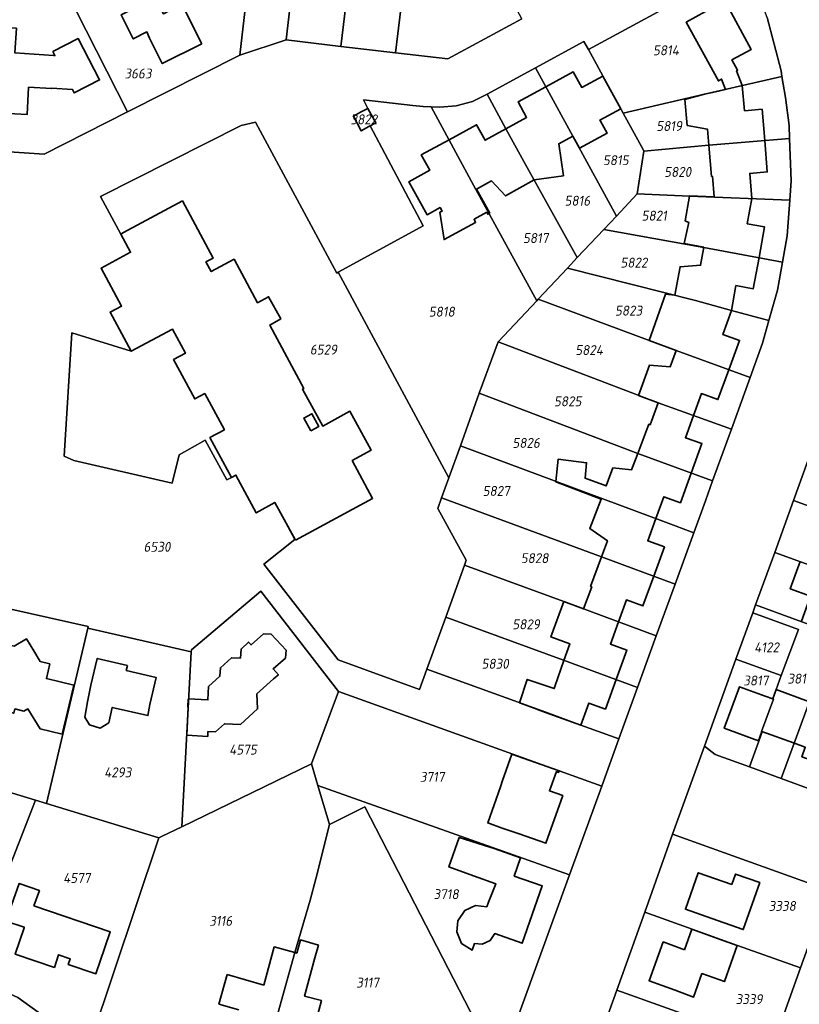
# Model space of a CAD drawing. Extents: x 177930 to 190767, y 381068 to 392034.
# Tile 160 of 256: x 183554 to 183695, y 385146 to 385324. Entities that reach past the tile are written whole.
import ezdxf
from ezdxf.enums import TextEntityAlignment as Align

# ---------------------------------------------------------------- set-up
doc = ezdxf.new("R2010")
doc.units = 0
for name, color, linetype, lineweight in [('B-XX-KG-GRENS_PERCEEL-GV', 150, 'Continuous', 25), ('B-XX-KG-GRENS_PERCEEL-S', 150, 'Continuous', 25), ('B-XX-OG-BEBOUWING-G', 7, 'Continuous', 35)]:
    doc.layers.add(name, color=color, linetype=linetype, lineweight=lineweight)
doc.styles.add('NLCS-ISO', font='NLCS-ISO.ttf', dxfattribs={"height": 1.8})

# ---------------------------------------------------------------- blocks, each defined once
blk = doc.blocks.new('SKG-PERCEELNUMMER-SO')
at = {"layer": 'DefPoints'}
blk.add_point((0, 0), dxfattribs=at)
at = {"style": 'NLCS-ISO', "oblique": 10, "flags": 1}
blk.add_attdef('GEMEENTECODE', text='', height=1.8, dxfattribs=at).set_placement((-0.5, 2.55), align=Align.MIDDLE_RIGHT)
blk.add_attdef('SECTIE', text='', height=1.8, dxfattribs=at).set_placement((0.5, 2.5), align=Align.MIDDLE_LEFT)
at = {"style": 'NLCS-ISO', "oblique": 10}
blk.add_attdef('PERCEELNUMMER', text='', height=1.8, dxfattribs=at).set_placement((0, 0), align=Align.MIDDLE_CENTER)

msp = doc.modelspace()

# ---------------------------------------------------------------- linework, layer by layer
at = {"layer": 'B-XX-KG-GRENS_PERCEEL-GV'}
for points in [[(183544.352, 385366.549), (183564.05, 385364.387), (183580.931, 385362.438), (183598.779, 385360.377), (183595.311, 385330.684), (183593.779, 385317.565), (183602.179, 385320.294), (183605.654, 385350.091), (183608.375, 385373.415), (183595.177, 385374.913), (183576.277, 385377.058), (183575.601, 385371.237), (183559.167, 385373.106), (183557.15, 385373.335), (183553.457, 385396.255)], [(183548.741, 385217.926), (183566.318, 385213.977), (183566.255, 385213.705), (183584.99, 385209.405), (183585.01, 385209.764), (183597.589, 385220.386), (183611.665, 385202.214), (183659.35, 385185.048), (183662.46, 385193.618), (183655.572, 385196.123), (183649.217, 385198.433), (183627.669, 385206.256), (183626.339, 385202.578), (183611.616, 385207.972), (183598.151, 385225.296), (183603.78, 385229.739), (183600.144, 385236.44), (183596.777, 385234.612), (183593.074, 385241.436), (183592.303, 385241.018), (183591.42, 385240.551), (183587.523, 385247.727), (183582.803, 385245.087), (183581.553, 385239.944), (183563.745, 385244.073), (183561.955, 385244.866), (183563.374, 385267.222), (183574.096, 385263.864), (183570.28, 385270.942), (183572.352, 385272.059), (183568.651, 385278.924), (183574.01, 385281.813), (183572.239, 385285.099), (183568.574, 385291.892), (183594.049, 385304.79), (183596.616, 385305.409), (183611.374, 385278.045), (183611.62, 385278.18), (183625.115, 385285.572), (183627.018, 385286.614), (183617.378, 385304.699), (183615.77, 385303.84), (183614.35, 385306.49), (183616.99, 385307.9), (183616.164, 385309.441), (183625.142, 385308.443), (183627.018, 385308.235), (183628.433, 385308.169), (183630.014, 385308.096), (183633.005, 385308.37), (183635.91, 385309.115), (183638.572, 385310.49), (183647.33, 385315.257), (183656.123, 385320.044), (183656.937, 385318.552), (183685.628, 385334.149)], [(183656.814, 385133.513), (183662.052, 385148.099), (183667.124, 385162.223), (183672.192, 385176.336), (183677.973, 385192.322), (183683.662, 385208.054), (183686.709, 385216.479), (183687.219, 385217.889), (183690.672, 385227.417), (183694.075, 385236.806), (183697.475, 385246.186), (183700.881, 385255.585), (183704.281, 385264.966), (183707.687, 385274.365), (183711.096, 385283.771), (183716.627, 385299.032), (183704.905, 385325.245)], [(183644.877, 385324.152), (183631.477, 385316.843), (183621.985, 385317.961), (183612.096, 385319.126), (183602.179, 385320.294), (183593.779, 385317.565), (183573.46, 385307.266), (183558.348, 385299.606), (183542.959, 385300.611)], [(183689.317, 385324.358), (183691.818, 385314.675), (183691.993, 385313.664), (183692.651, 385309.852), (183693.279, 385304.771), (183693.37, 385302.431), (183693.667, 385294.769), (183693.419, 385291.262), (183692.961, 385284.79), (183692.113, 385280.047), (183691.206, 385274.969), (183689.63, 385269.421), (183688.477, 385265.362), (183686.207, 385259.096), (183682.828, 385249.767), (183679.43, 385240.384), (183678.121, 385236.771), (183676.015, 385230.969), (183672.635, 385221.655), (183669.227, 385212.263), (183665.848, 385202.954), (183662.46, 385193.618), (183659.35, 385185.048), (183653.516, 385168.973), (183642.151, 385137.655)], [(183697.774, 385184.274), (183691.858, 385186.428), (183686.083, 385188.531), (183679.91, 385190.779), (183677.973, 385192.322), (183672.192, 385176.336), (183700.422, 385166.173)], [(183564.234, 385139.097), (183553.571, 385146.76), (183544.422, 385150.908), (183522.604, 385160.8), (183505.494, 385168.558), (183494.409, 385173.278), (183492.526, 385174.08), (183477.895, 385179.25), (183478.113, 385182.412), (183475.761, 385182.913), (183475.171, 385164.435), (183474.737, 385154.039), (183493.438, 385149.063), (183524.946, 385135.158)]]:
    msp.add_lwpolyline(points, dxfattribs=at)
for points in [[(183612.096, 385319.126), (183612.789, 385325.077), (183613.875, 385334), (183615.586, 385348.933), (183605.654, 385350.091), (183602.179, 385320.294)], [(183625.549, 385347.771), (183624.221, 385336.882), (183623.323, 385328.938), (183621.985, 385317.961), (183631.477, 385316.843), (183644.877, 385324.152), (183642.044, 385329.431), (183637.75, 385337.075), (183630.669, 385350.559)], [(183612.096, 385319.126), (183621.985, 385317.961), (183623.323, 385328.938), (183624.221, 385336.882), (183625.549, 385347.771), (183615.586, 385348.933), (183613.875, 385334), (183612.789, 385325.077)], [(183545.274, 385334.155), (183542.959, 385300.611), (183558.348, 385299.606), (183573.46, 385307.266), (183560.357, 385333.109)], [(183663.22, 385307.031), (183677.955, 385310.464), (183684.835, 385312.015), (183691.993, 385313.664), (183691.818, 385314.675), (183689.317, 385324.358), (183685.82, 385333.713), (183685.628, 385334.149), (183656.937, 385318.552)], [(183573.46, 385307.266), (183593.779, 385317.565), (183595.311, 385330.684), (183577.388, 385331.927), (183560.357, 385333.109)], [(183662.019, 385288.386), (183665.776, 385292.376), (183666.981, 385300.121), (183666.881, 385300.305), (183663.22, 385307.031), (183656.937, 385318.552), (183656.123, 385320.044), (183647.33, 385315.257), (183654.108, 385302.854)], [(183659.737, 385285.962), (183662.019, 385288.386), (183654.108, 385302.854), (183647.33, 385315.257), (183638.572, 385310.49), (183641.984, 385304.199), (183645.234, 385298.252), (183654.911, 385280.836)], [(183666.981, 385300.121), (183678.727, 385301.234), (183693.37, 385302.431), (183693.279, 385304.771), (183692.651, 385309.852), (183691.993, 385313.664), (183684.835, 385312.015), (183677.955, 385310.464), (183663.22, 385307.031), (183666.881, 385300.305)], [(183628.433, 385308.169), (183636.568, 385293.218), (183647.569, 385273.039), (183647.852, 385273.339), (183653.122, 385278.936), (183654.911, 385280.836), (183645.234, 385298.252), (183641.984, 385304.199), (183638.572, 385310.49), (183635.91, 385309.115), (183633.005, 385308.37), (183630.014, 385308.096)], [(183647.569, 385273.039), (183636.568, 385293.218), (183628.433, 385308.169), (183627.018, 385308.235), (183625.142, 385308.443), (183616.164, 385309.441), (183616.99, 385307.9), (183618.41, 385305.25), (183617.378, 385304.699), (183627.018, 385286.614), (183625.115, 385285.572), (183611.62, 385278.18), (183631.671, 385240.934), (183633.736, 385246.716), (183637.14, 385256.248), (183640.571, 385265.606)], [(183617.378, 385304.699), (183618.41, 385305.25), (183616.99, 385307.9), (183614.35, 385306.49), (183615.77, 385303.84)], [(183598.151, 385225.296), (183611.616, 385207.972), (183626.339, 385202.578), (183627.669, 385206.256), (183631.082, 385215.698), (183634.479, 385225.097), (183634.802, 385225.99), (183629.646, 385235.379), (183630.338, 385237.277), (183631.671, 385240.934), (183611.62, 385278.18), (183611.374, 385278.045), (183596.616, 385305.409), (183594.049, 385304.79), (183568.574, 385291.892), (183572.239, 385285.099), (183574.01, 385281.813), (183568.651, 385278.924), (183572.352, 385272.059), (183570.28, 385270.942), (183574.096, 385263.864), (183563.374, 385267.222), (183561.955, 385244.866), (183563.745, 385244.073), (183581.553, 385239.944), (183582.803, 385245.087), (183587.523, 385247.727), (183591.42, 385240.551), (183592.303, 385241.018), (183593.074, 385241.436), (183596.777, 385234.612), (183600.144, 385236.44), (183603.78, 385229.739)], [(183665.776, 385292.376), (183675.254, 385292.01), (183693.419, 385291.262), (183693.667, 385294.769), (183693.37, 385302.431), (183678.727, 385301.234), (183666.981, 385300.121)], [(183665.776, 385292.376), (183662.019, 385288.386), (183659.737, 385285.962), (183677.827, 385282.677), (183692.113, 385280.047), (183692.961, 385284.79), (183693.419, 385291.262), (183675.254, 385292.01)], [(183689.63, 385269.421), (183691.206, 385274.969), (183692.113, 385280.047), (183677.827, 385282.677), (183659.737, 385285.962), (183654.911, 385280.836), (183653.122, 385278.936), (183676.318, 385273.065), (183682.857, 385271.263)], [(183686.207, 385259.096), (183688.477, 385265.362), (183689.63, 385269.421), (183682.857, 385271.263), (183676.318, 385273.065), (183653.122, 385278.936), (183647.852, 385273.339), (183672.804, 385263.986)], [(183647.569, 385273.039), (183640.571, 385265.606), (183669.594, 385254.513), (183682.828, 385249.767), (183686.207, 385259.096), (183672.804, 385263.986), (183647.852, 385273.339)], [(183682.828, 385249.767), (183669.594, 385254.513), (183640.571, 385265.606), (183637.14, 385256.248), (183665.864, 385245.323), (183679.43, 385240.384)], [(183676.015, 385230.969), (183678.121, 385236.771), (183679.43, 385240.384), (183665.864, 385245.323), (183637.14, 385256.248), (183633.736, 385246.716), (183670.896, 385232.876)], [(183672.635, 385221.655), (183676.015, 385230.969), (183670.896, 385232.876), (183633.736, 385246.716), (183631.671, 385240.934), (183630.338, 385237.277), (183659.305, 385226.625)], [(183694.075, 385236.806), (183721.795, 385226.764), (183725.203, 385236.15), (183697.475, 385246.186)], [(183672.635, 385221.655), (183659.305, 385226.625), (183630.338, 385237.277), (183629.646, 385235.379), (183634.802, 385225.99), (183634.479, 385225.097), (183652.49, 385218.503), (183669.227, 385212.263)], [(183719.11, 385219.371), (183719.52, 385220.499), (183721.795, 385226.764), (183694.075, 385236.806), (183690.672, 385227.417), (183718.38, 385217.36), (183719.012, 385219.102)], [(183690.672, 385227.417), (183687.219, 385217.889), (183695.611, 385214.835), (183701.473, 385212.709), (183707.408, 385210.557), (183707.831, 385210.404), (183713.484, 385208.346), (183714.917, 385207.825), (183718.38, 385217.36)], [(183669.227, 385212.263), (183652.49, 385218.503), (183634.479, 385225.097), (183631.082, 385215.698), (183652.447, 385207.868), (183665.848, 385202.954)], [(183583.289, 385177.702), (183606.754, 385189.076), (183611.665, 385202.214), (183597.589, 385220.386), (183585.01, 385209.764), (183584.99, 385209.405)], [(183537.129, 385188.495), (183556.773, 385182.504), (183558.799, 385181.886), (183566.255, 385213.705), (183566.318, 385213.977), (183548.741, 385217.926)], [(183701.473, 385212.709), (183695.611, 385214.835), (183687.219, 385217.889), (183686.709, 385216.479), (183694.98, 385213.463), (183691.873, 385205.077), (183690.932, 385202.564), (183690.31, 385200.857), (183690.441, 385200.808), (183688.257, 385194.969), (183688.388, 385194.92), (183687.772, 385193.229), (183686.083, 385188.531), (183691.858, 385186.428), (183696.955, 385200.37)], [(183691.873, 385205.077), (183694.98, 385213.463), (183686.709, 385216.479), (183683.662, 385208.054)], [(183649.217, 385198.433), (183655.572, 385196.123), (183662.46, 385193.618), (183665.848, 385202.954), (183652.447, 385207.868), (183631.082, 385215.698), (183627.669, 385206.256)], [(183579.128, 385175.686), (183579.713, 385175.969), (183583.289, 385177.702), (183584.99, 385209.405), (183566.255, 385213.705), (183558.799, 385181.886)], [(183691.858, 385186.428), (183697.774, 385184.274), (183702.224, 385196.558), (183702.271, 385196.541), (183707.408, 385210.557), (183701.473, 385212.709), (183696.955, 385200.37)], [(183683.662, 385208.054), (183677.973, 385192.322), (183679.91, 385190.779), (183686.083, 385188.531), (183687.772, 385193.229), (183688.388, 385194.92), (183688.257, 385194.969), (183690.441, 385200.808), (183690.31, 385200.857), (183690.932, 385202.564), (183691.873, 385205.077)], [(183653.516, 385168.973), (183659.35, 385185.048), (183611.665, 385202.214), (183606.754, 385189.076), (183607.909, 385185.184)], [(183529.187, 385190.292), (183528.9, 385189.008), (183523.409, 385164.408), (183544.818, 385151.922), (183556.773, 385182.504), (183537.129, 385188.495)], [(183583.289, 385177.702), (183579.713, 385175.969), (183579.128, 385175.686), (183566.872, 385139.059), (183577.301, 385135.597), (183596.898, 385130.177), (183603.732, 385154.892), (183606.515, 385164.388), (183607.55, 385168.231), (183610.006, 385178.12), (183607.909, 385185.184), (183606.754, 385189.076)], [(183610.006, 385178.12), (183616.447, 385181.297), (183639.588, 385136.398), (183642.151, 385137.655), (183653.516, 385168.973), (183607.909, 385185.184)], [(183579.128, 385175.686), (183558.799, 385181.886), (183556.773, 385182.504), (183544.818, 385151.922), (183544.422, 385150.908), (183553.571, 385146.76), (183564.234, 385139.097), (183566.658, 385138.418), (183566.872, 385139.059)], [(183596.898, 385130.177), (183616.083, 385124.871), (183639.588, 385136.398), (183616.447, 385181.297), (183610.006, 385178.12), (183607.55, 385168.231), (183606.515, 385164.388), (183603.732, 385154.892)], [(183672.192, 385176.336), (183667.124, 385162.223), (183675.749, 385159.135), (183683.922, 385156.192), (183695.355, 385152.1), (183700.422, 385166.173)], [(183692.087, 385143.025), (183708.302, 385137.149), (183711.615, 385135.949), (183713.559, 385141.32), (183717.493, 385151.788), (183720.22, 385159.421), (183722.491, 385165.777), (183702.848, 385172.944), (183700.422, 385166.173), (183695.355, 385152.1)], [(183667.124, 385162.223), (183662.052, 385148.099), (183690.264, 385137.961), (183692.087, 385143.025), (183695.355, 385152.1), (183683.922, 385156.192), (183675.749, 385159.135)], [(183685.014, 385123.38), (183690.264, 385137.961), (183662.052, 385148.099), (183656.814, 385133.513)]]:
    msp.add_lwpolyline(points, close=True, dxfattribs=at)
at = {"layer": 'B-XX-OG-BEBOUWING-G'}
for points in [[(183586.919, 385319.592), (183583.306, 385326.807), (183579.937, 385325.031), (183578.454, 385327.951), (183572.286, 385324.819), (183574.48, 385320.497), (183576.953, 385321.752), (183577.44, 385320.617), (183579.751, 385316.003)], [(183560.032, 385317.489), (183553.037, 385317.96), (183553.332, 385322.402), (183547.078, 385322.842), (183546.755, 385315.363), (183546.583, 385312.263), (183546.306, 385307.278), (183555.252, 385306.781), (183555.526, 385311.707), (183559.698, 385311.476), (183559.701, 385311.526), (183563.503, 385311.301), (183563.813, 385310.707), (183568.382, 385313.065), (183564.52, 385320.547), (183559.935, 385318.181), (183560.302, 385317.471)], [(183615.673, 385307.197), (183614.353, 385306.494), (183615.766, 385303.841), (183617.158, 385304.583), (183618.406, 385305.248), (183616.993, 385307.9)], [(183606.637, 385249.435), (183605.383, 385251.749), (183606.865, 385252.552), (183608.119, 385250.238)], [(183559.36, 385207.22), (183557.62, 385207.65), (183556.457, 385209.565), (183555.13, 385211.75), (183552.92, 385210.4), (183549.63, 385211.16), (183548.505, 385206.288), (183548.169, 385204.765), (183545.598, 385205.446), (183544.254, 385199.636), (183546.862, 385198.977), (183549.573, 385200.611), (183550.053, 385199.724), (183551.05, 385199.41), (183550.876, 385198.76), (183552.841, 385198.264), (183553.062, 385199.057), (183554.699, 385198.612), (183555.423, 385199.047), (183557.655, 385195.411), (183561.613, 385194.484), (183562.574, 385198.503), (183563.72, 385203.37), (183558.75, 385204.54)], [(183573.422, 385206.925), (183567.961, 385208.214), (183566.812, 385203.348), (183566.208, 385200.351), (183565.69, 385197.563), (183566.538, 385196.168), (183568.499, 385195.569), (183570.088, 385196.534), (183570.679, 385199.322), (183577.132, 385197.838), (183577.503, 385199.851), (183578.652, 385204.717), (183573.205, 385206.003)], [(183636.126, 385168.808), (183640.139, 385167.354), (183638.805, 385164.002), (183638.521, 385163.192), (183636.506, 385163.411), (183634.535, 385162.532), (183633.25, 385160.642), (183633.106, 385158.639), (183633.955, 385156.551), (183635.904, 385155.334), (183636.311, 385156.535), (183637.696, 385156.403), (183639.144, 385157.051), (183639.964, 385158.315), (183644.919, 385156.58), (183648.559, 385166.976), (183643.502, 385168.746), (183644.658, 385172.047), (183639.837, 385173.734), (183638.109, 385174.283), (183633.497, 385175.748), (183631.664, 385170.425)], [(183682.892, 385167.209), (183676.819, 385169.342), (183674.503, 385162.748), (183679.28, 385161.069), (183684.983, 385159.043), (183686.3, 385162.792), (183687.979, 385167.571), (183683.564, 385169.122)], [(183556.502, 385163.359), (183557.481, 385166.127), (183553.813, 385167.387), (183551.437, 385160.606), (183554.757, 385159.486), (183554.717, 385159.372), (183553.107, 385154.596), (183560.199, 385152.205), (183560.965, 385154.49), (183563.078, 385153.778), (183562.723, 385152.726), (183567.727, 385151.04), (183569.324, 385155.778), (183570.323, 385158.651)], [(183674.347, 385155.409), (183670.474, 385156.81), (183667.93, 385149.772), (183672.621, 385148.076), (183675.974, 385146.827), (183677.504, 385151.077), (183681.555, 385149.618), (183683.902, 385156.138), (183680.323, 385157.433), (183675.685, 385159.11)]]:
    msp.add_lwpolyline(points, close=True, dxfattribs=at)
for points in [[(183684.797, 385312.011), (183683.776, 385314.697), (183683.966, 385314.802), (183682.939, 385316.665), (183686.441, 385318.579), (183681.669, 385327.36), (183674.651, 385323.506), (183680.484, 385312.883), (183681.053, 385313.197), (183681.764, 385311.311)], [(183659.521, 385313.738), (183655.739, 385311.705), (183654.192, 385314.496), (183649.225, 385311.79)], [(183662.784, 385307.828), (183659.521, 385313.738)], [(183649.225, 385311.79), (183644.197, 385309.05), (183645.732, 385306.248), (183641.99, 385304.189)], [(183681.764, 385311.311), (183679.926, 385310.886), (183677.955, 385310.464), (183674.367, 385309.518), (183674.843, 385304.803), (183678.484, 385304.133), (183678.727, 385301.234)], [(183688.86, 385302.062), (183688.381, 385307.729), (183685.206, 385307.463), (183684.797, 385312.011)], [(183654.108, 385302.855), (183655.31, 385300.653), (183660.313, 385303.383), (183659.111, 385305.585), (183659.011, 385305.769), (183662.784, 385307.828)], [(183641.99, 385304.189), (183638.217, 385302.113), (183636.671, 385304.921), (183631.681, 385302.199)], [(183631.681, 385302.199), (183626.659, 385299.46), (183628.181, 385296.668), (183624.406, 385294.597), (183626.81, 385290.213), (183627.705, 385288.624), (183630.072, 385289.914), (183630.452, 385289.282), (183630.047, 385289.07), (183630.802, 385284.111), (183636.488, 385287.226), (183636.209, 385287.794), (183638.512, 385289.067), (183638.698, 385288.715), (183638.947, 385288.854)], [(183647.089, 385294.913), (183652.415, 385295.68), (183651.567, 385301.468), (183654.108, 385302.855)], [(183686.512, 385291.529), (183686.158, 385296.1), (183689.34, 385296.372), (183688.86, 385302.062)], [(183678.727, 385301.234), (183679.201, 385295.564), (183679.409, 385295.582), (183679.723, 385291.885), (183675.263, 385292.059), (183675.254, 385292.01)], [(183638.947, 385288.854), (183639.065, 385288.919), (183636.679, 385293.279), (183639.36, 385294.74), (183641.933, 385292.025), (183647.089, 385294.913)], [(183603.852, 385229.607), (183617.83, 385237.194), (183614.15, 385244.052), (183617.576, 385245.922), (183613.748, 385253.001), (183608.804, 385250.309), (183605.17, 385257.006), (183605.404, 385257.15), (183599.201, 385268.627), (183601.196, 385269.732), (183599.007, 385273.761), (183597.013, 385272.678), (183592.737, 385280.534), (183588.622, 385278.302), (183587.661, 385280.061), (183588.967, 385280.759), (183583.387, 385291.109), (183572.747, 385285.373)], [(183675.254, 385292.01), (183674.442, 385287.533), (183675.093, 385287.228), (183674.296, 385283.397), (183677.834, 385282.714)], [(183687.833, 385280.835), (183688.856, 385286.414), (183685.704, 385286.992), (183686.512, 385291.529)], [(183572.747, 385285.373), (183572.239, 385285.099), (183574.01, 385281.813), (183568.651, 385278.924), (183572.352, 385272.059), (183570.28, 385270.942), (183574.096, 385263.864)], [(183677.834, 385282.714), (183677.239, 385279.453), (183673.536, 385279.179), (183672.586, 385274.01)], [(183682.834, 385271.269), (183683.647, 385275.76), (183686.8, 385275.205), (183687.833, 385280.835)], [(183672.586, 385274.01), (183670.924, 385274.247), (183667.95, 385265.812), (183672.804, 385263.986)], [(183682.365, 385260.498), (183684.315, 385265.838), (183681.289, 385266.908), (183682.834, 385271.269)], [(183574.096, 385263.864), (183581.577, 385267.897), (183583.934, 385263.524), (183581.793, 385262.37), (183585.641, 385255.232), (183587.445, 385256.204), (183590.987, 385249.641), (183588.388, 385248.231), (183592.303, 385241.018)], [(183672.804, 385263.986), (183671.745, 385261.071), (183668.024, 385261.359), (183666.026, 385255.877), (183669.594, 385254.513)], [(183675.96, 385252.23), (183677.397, 385256.193), (183680.399, 385255.116), (183682.365, 385260.498)], [(183669.594, 385254.513), (183668.088, 385250.553), (183667.883, 385250.631), (183665.864, 385245.323)], [(183675.553, 385241.796), (183677.499, 385247.123), (183674.502, 385248.21), (183675.96, 385252.23)], [(183665.864, 385245.323), (183664.751, 385242.397), (183661.373, 385242.729), (183660.13, 385239.461), (183656.344, 385240.843), (183656.604, 385243.676), (183651.433, 385244.31), (183651.026, 385240.277)], [(183592.303, 385241.018), (183593.074, 385241.436), (183596.777, 385234.612), (183600.144, 385236.44), (183603.852, 385229.607)], [(183669.14, 385233.53), (183670.588, 385237.509), (183673.588, 385236.418), (183675.553, 385241.796)], [(183651.026, 385240.277), (183651.019, 385240.211), (183659.222, 385237.073), (183657.185, 385231.718), (183660.385, 385229.533), (183659.313, 385226.622)], [(183668.76, 385223.1), (183670.695, 385228.424), (183667.679, 385229.513), (183669.14, 385233.53)], [(183659.313, 385226.622), (183657.337, 385221.252), (183657.535, 385221.179), (183656.06, 385217.172)], [(183695.279, 385225.745), (183693.489, 385220.823), (183697.175, 385219.483), (183695.521, 385214.933)], [(183662.367, 385214.821), (183663.818, 385218.815), (183666.802, 385217.712), (183668.76, 385223.1)], [(183656.06, 385217.172), (183652.49, 385218.503), (183650.142, 385212.088), (183653.537, 385210.845), (183652.506, 385207.846)], [(183661.967, 385204.377), (183663.908, 385209.717), (183660.909, 385210.806), (183662.367, 385214.821)], [(183584.177, 385194.276), (183587.972, 385194.072), (183588.005, 385194.949), (183589.357, 385194.898), (183590.989, 385196.37), (183593.907, 385196.244), (183597.008, 385199.052), (183596.891, 385201.801), (183599.91, 385204.47), (183600.786, 385205.245), (183599.821, 385206.303), (183602.068, 385208.269), (183602.162, 385209.679), (183599.465, 385212.623), (183598.081, 385212.683), (183595.843, 385210.656), (183595.39, 385211.15), (183594.01, 385209.9), (183593.89, 385208.25), (183592.27, 385208.31), (183590.27, 385206.52), (183590.2, 385204.97), (183588.13, 385203.08), (183588, 385200.684), (183584.45, 385200.86), (183584.376, 385199.362)], [(183652.506, 385207.846), (183650.878, 385203.112), (183650.74, 385202.73), (183645.847, 385204.399), (183644.46, 385200.143)], [(183655.562, 385196.106), (183657.021, 385200.091), (183660.017, 385199.011), (183661.967, 385204.377)], [(183690.31, 385200.857), (183688.955, 385201.379), (183684.29, 385203.075), (183681.546, 385195.53), (183687.72, 385193.285), (183688.329, 385194.961)], [(183696.823, 385200.419), (183690.932, 385202.564), (183690.31, 385200.857)], [(183644.46, 385200.143), (183647.094, 385199.175)], [(183584.376, 385199.362), (183584.45, 385199.358), (183584.177, 385194.276)], [(183647.094, 385199.175), (183648.168, 385198.781), (183649.181, 385198.409)], [(183649.181, 385198.409), (183655.562, 385196.106)], [(183688.329, 385194.961), (183694.066, 385192.875)], [(183694.066, 385192.875), (183696.216, 385192.093), (183695.593, 385190.379), (183699.342, 385189.016)], [(183643.042, 385190.863), (183641.347, 385186.071), (183641.032, 385184.946), (183638.692, 385178.398), (183641.313, 385177.461), (183644.364, 385176.41), (183649.228, 385174.69), (183652.284, 385183.331), (183649.879, 385184.183), (183651.172, 385187.682), (183651.532, 385187.544), (183651.617, 385187.828)], [(183651.617, 385187.828), (183643.042, 385190.863)], [(183598.259, 385135.098), (183605.122, 385133.261), (183608.583, 385146.188), (183605.515, 385147.009), (183607.384, 385153.902), (183608.019, 385156.245), (183604.798, 385157.192), (183604.093, 385154.795), (183603.732, 385154.893)], [(183603.732, 385154.893), (183600.033, 385155.896), (183598.157, 385148.978)], [(183591.503, 385150.923), (183589.971, 385145.52)], [(183598.157, 385148.978), (183591.503, 385150.923)], [(183589.971, 385145.52), (183593.584, 385144.495)]]:
    msp.add_lwpolyline(points, dxfattribs=at)

# ---------------------------------------------------------------- block references
at = {"layer": 'B-XX-KG-GRENS_PERCEEL-S'}
for p, values in [((183670.979, 385318.419), {'PERCEELNUMMER': '5814'}), ((183575.343, 385314.214), {'PERCEELNUMMER': '3663'}), ((183616.265, 385305.895), {'PERCEELNUMMER': '3822'}), ((183671.559, 385304.689), {'PERCEELNUMMER': '5819'}), ((183661.89, 385298.501), {'PERCEELNUMMER': '5815'}), ((183673.106, 385296.374), {'PERCEELNUMMER': '5820'}), ((183654.929, 385291.153), {'PERCEELNUMMER': '5816'}), ((183668.852, 385288.446), {'PERCEELNUMMER': '5821'}), ((183647.387, 385284.385), {'PERCEELNUMMER': '5817'}), ((183665.178, 385279.937), {'PERCEELNUMMER': '5822'}), ((183630.37, 385271.042), {'PERCEELNUMMER': '5818'}), ((183664.211, 385271.235), {'PERCEELNUMMER': '5823'}), ((183608.944, 385264.178), {'PERCEELNUMMER': '6529'}), ((183657.056, 385264.08), {'PERCEELNUMMER': '5824'}), ((183653.188, 385254.798), {'PERCEELNUMMER': '5825'}), ((183645.647, 385247.257), {'PERCEELNUMMER': '5826'}), ((183640.232, 385238.555), {'PERCEELNUMMER': '5827'}), ((183578.791, 385228.428), {'PERCEELNUMMER': '6530'}), ((183647.194, 385226.372), {'PERCEELNUMMER': '5828'}), ((183645.647, 385214.383), {'PERCEELNUMMER': '5829'}), ((183689.214, 385210.201), {'PERCEELNUMMER': '4122'}), ((183640.039, 385207.228), {'PERCEELNUMMER': '5830'}), ((183687.259, 385204.193), {'PERCEELNUMMER': '3817'}), ((183695.312, 385204.532), {'PERCEELNUMMER': '3818'}), ((183594.368, 385191.667), {'PERCEELNUMMER': '4575'}), ((183571.681, 385187.549), {'PERCEELNUMMER': '4293'}), ((183628.628, 385186.733), {'PERCEELNUMMER': '3717'}), ((183564.263, 385168.395), {'PERCEELNUMMER': '4577'}), ((183631.149, 385165.475), {'PERCEELNUMMER': '3718'}), ((183692.037, 385163.342), {'PERCEELNUMMER': '3338'}), ((183590.329, 385160.632), {'PERCEELNUMMER': '3116'}), ((183616.941, 385149.44), {'PERCEELNUMMER': '3117'}), ((183686.036, 385146.443), {'PERCEELNUMMER': '3339'})]:
    msp.add_blockref('SKG-PERCEELNUMMER-SO', p, dxfattribs=at).add_auto_attribs(values)

doc.saveas('drawing.dxf')
